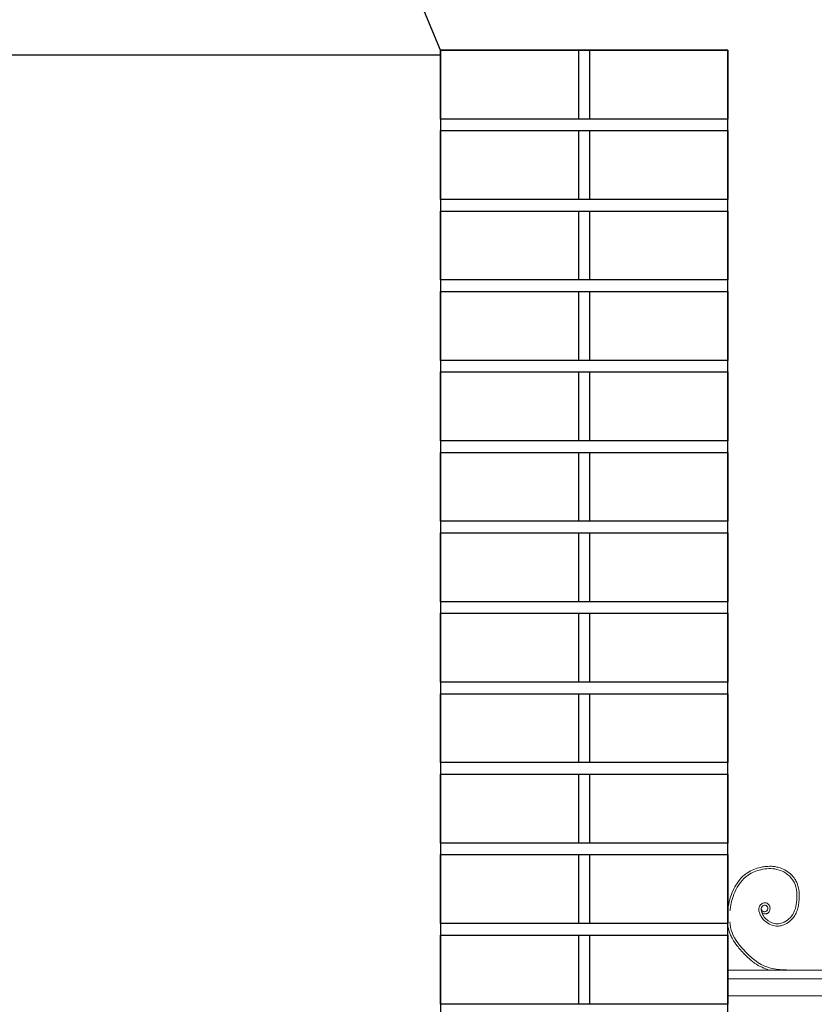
# Model space of a CAD drawing. Header units: millimetres. Extents: x 6567289036 to 6568990308, y 5976640423 to 5977332400.
# Tile 128 of 256: x 6568227852 to 6568228544, y 5976812354 to 5976813211. Entities that reach past the tile are written whole.
import ezdxf

# ---------------------------------------------------------------- set-up
doc = ezdxf.new("R2010")
doc.units = ezdxf.units.MM
doc.layers.add('01_widok', color=7, linetype='Continuous', lineweight=13)
doc.layers.add('projekt', color=10, linetype='Continuous')

msp = doc.modelspace()

# ---------------------------------------------------------------- linework, layer by layer
for points in [[(6568228218.537312, 5976813184.60633), (6568227787.877179, 5976814216.020317), (6568225529.074378, 5976814216.020317)], [(6568228468.537312, 5976812034.60633), (6568228468.537312, 5976813184.60633), (6568228218.537312, 5976813184.60633), (6568228218.537312, 5976812034.60633)]]:
    msp.add_lwpolyline(points)
for points in [[(6568228218.537312, 5976813184.60633), (6568228468.537312, 5976813184.60633), (6568228468.537312, 5976813124.60633), (6568228218.537312, 5976813124.60633)], [(6568228218.537312, 5976812104.60633), (6568226375.22843, 5976812104.60633), (6568226375.22843, 5976813180.426934), (6568228218.537312, 5976813180.426934)], [(6568228218.537312, 5976813114.60633), (6568228338.537312, 5976813114.60633), (6568228338.537312, 5976813054.60633), (6568228218.537312, 5976813054.60633)], [(6568228348.537312, 5976813114.60633), (6568228468.537312, 5976813114.60633), (6568228468.537312, 5976813054.60633), (6568228348.537312, 5976813054.60633)], [(6568228218.537312, 5976813044.60633), (6568228468.537312, 5976813044.60633), (6568228468.537312, 5976812984.60633), (6568228218.537312, 5976812984.60633)], [(6568228218.537312, 5976812974.60633), (6568228338.537312, 5976812974.60633), (6568228338.537312, 5976812914.60633), (6568228218.537312, 5976812914.60633)], [(6568228348.537312, 5976812974.60633), (6568228468.537312, 5976812974.60633), (6568228468.537312, 5976812914.60633), (6568228348.537312, 5976812914.60633)], [(6568228218.537312, 5976812904.60633), (6568228468.537312, 5976812904.60633), (6568228468.537312, 5976812844.60633), (6568228218.537312, 5976812844.60633)], [(6568228218.537312, 5976812834.60633), (6568228338.537312, 5976812834.60633), (6568228338.537312, 5976812774.60633), (6568228218.537312, 5976812774.60633)], [(6568228348.537312, 5976812834.60633), (6568228468.537312, 5976812834.60633), (6568228468.537312, 5976812774.60633), (6568228348.537312, 5976812774.60633)], [(6568228218.537312, 5976812764.60633), (6568228468.537312, 5976812764.60633), (6568228468.537312, 5976812704.60633), (6568228218.537312, 5976812704.60633)], [(6568228218.537312, 5976812694.60633), (6568228338.537312, 5976812694.60633), (6568228338.537312, 5976812634.60633), (6568228218.537312, 5976812634.60633)], [(6568228348.537312, 5976812694.60633), (6568228468.537312, 5976812694.60633), (6568228468.537312, 5976812634.60633), (6568228348.537312, 5976812634.60633)], [(6568228218.537312, 5976812624.60633), (6568228468.537312, 5976812624.60633), (6568228468.537312, 5976812564.60633), (6568228218.537312, 5976812564.60633)], [(6568228218.537312, 5976812554.60633), (6568228338.537312, 5976812554.60633), (6568228338.537312, 5976812494.60633), (6568228218.537312, 5976812494.60633)], [(6568228348.537312, 5976812554.60633), (6568228468.537312, 5976812554.60633), (6568228468.537312, 5976812494.60633), (6568228348.537312, 5976812494.60633)], [(6568228218.537312, 5976812484.60633), (6568228468.537312, 5976812484.60633), (6568228468.537312, 5976812424.60633), (6568228218.537312, 5976812424.60633)], [(6568228218.537312, 5976812414.60633), (6568228338.537312, 5976812414.60633), (6568228338.537312, 5976812354.60633), (6568228218.537312, 5976812354.60633)], [(6568228348.537312, 5976812414.60633), (6568228468.537312, 5976812414.60633), (6568228468.537312, 5976812354.60633), (6568228348.537312, 5976812354.60633)]]:
    msp.add_lwpolyline(points, close=True)
at = {"layer": '01_widok'}
for p, q in [((6568230601.591805, 5976812384.084489), (6568228468.365182, 5976812384.084489)), ((6568228468.365182, 5976812376.584489), (6568230601.591805, 5976812376.584489)), ((6568228468.365182, 5976812361.584489), (6568230601.591805, 5976812361.584489))]:
    msp.add_line(p, q, dxfattribs=at)
for points, knots in [([(6568228498.227869, 5976812434.300126), (6568228499.32322, 5976812432.647638), (6568228501.758787, 5976812432.976865), (6568228502.321667, 5976812433.147576), (6568228502.541257, 5976812433.232671), (6568228502.962858, 5976812433.438645), (6568228503.161777, 5976812433.557357), (6568228503.825041, 5976812434.024923), (6568228504.2151, 5976812434.440256), (6568228504.8301, 5976812435.349352), (6568228505.056922, 5976812435.844406), (6568228505.355681, 5976812436.88177), (6568228505.427756, 5976812437.425294), (6568228505.402533, 5976812438.277256), (6568228505.367199, 5976812438.580639), (6568228505.242948, 5976812439.171624), (6568228505.155746, 5976812439.456642), (6568228504.842827, 5976812440.242892), (6568228504.564157, 5976812440.716428), (6568228503.860037, 5976812441.564542), (6568228503.433082, 5976812441.941953), (6568228502.656821, 5976812442.37287), (6568228502.377022, 5976812442.492742), (6568228501.860822, 5976812442.640102), (6568228501.63456, 5976812442.682974), (6568228501.195271, 5976812442.727149), (6568228500.979218, 5976812442.729791), (6568228500.201955, 5976812442.681146), (6568228499.683977, 5976812442.533799), (6568228498.747908, 5976812442.124318), (6568228498.326617, 5976812441.860539), (6568228497.562006, 5976812441.253955), (6568228497.21861, 5976812440.910466), (6568228496.714828, 5976812440.277674), (6568228496.531654, 5976812440.007975), (6568228496.222167, 5976812439.453846), (6568228496.094499, 5976812439.171962), (6568228495.893966, 5976812438.609094), (6568228495.819239, 5976812438.325559), (6568228495.657704, 5976812437.458147), (6568228495.646455, 5976812436.886967), (6568228495.736919, 5976812435.812612), (6568228495.837841, 5976812435.307353), (6568228496.049415, 5976812434.505784), (6568228496.147606, 5976812434.19319), (6568228496.372605, 5976812433.538246), (6568228496.503825, 5976812433.192586), (6568228496.788099, 5976812432.508245), (6568228496.940409, 5976812432.171955), (6568228497.427065, 5976812431.181922), (6568228497.791149, 5976812430.547013), (6568228498.99558, 5976812428.727113), (6568228499.948292, 5976812427.627047), (6568228502.590781, 5976812425.277086), (6568228504.429388, 5976812424.174), (6568228508.403577, 5976812422.703931), (6568228510.540901, 5976812422.333988), (6568228513.482295, 5976812422.491652), (6568228514.272204, 5976812422.602497), (6568228515.814654, 5976812422.943064), (6568228516.569531, 5976812423.172661), (6568228519.169003, 5976812424.165943), (6568228520.900012, 5976812425.204918), (6568228523.670102, 5976812427.463181), (6568228524.778784, 5976812428.606978), (6568228526.678705, 5976812431.081568), (6568228527.459239, 5976812432.401021), (6568228528.732643, 5976812435.140962), (6568228529.226197, 5976812436.561481), (6568228529.980362, 5976812439.420557), (6568228530.246617, 5976812440.858102), (6568228530.578259, 5976812443.403923), (6568228530.676849, 5976812444.505684), (6568228530.805353, 5976812446.719977), (6568228530.833021, 5976812447.835868), (6568228530.781449, 5976812451.186665), (6568228530.56833, 5976812453.42522), (6568228529.63852, 5976812457.783466), (6568228528.92081, 5976812459.904798), (6568228527.406759, 5976812462.762004), (6568228526.873919, 5976812463.613118), (6568228525.684336, 5976812465.226678), (6568228525.030086, 5976812465.990209), (6568228522.919943, 5976812468.145075), (6568228521.317267, 5976812469.401056), (6568228517.864881, 5976812471.519829), (6568228516.014772, 5976812472.382833), (6568228512.89601, 5976812473.436136), (6568228511.660577, 5976812473.756004), (6568228509.185824, 5976812474.209394), (6568228507.945216, 5976812474.34564), (6568228504.70412, 5976812474.496889), (6568228502.709393, 5976812474.384703), (6568228499.514818, 5976812473.950462), (6568228498.296524, 5976812473.722548), (6568228495.126892, 5976812472.992904), (6568228493.180255, 5976812472.407799), (6568228489.402597, 5976812470.908368), (6568228487.573396, 5976812469.99413), (6568228484.900296, 5976812468.267033), (6568228483.983923, 5976812467.589887), (6568228482.242488, 5976812466.13849), (6568228481.414759, 5976812465.363319), (6568228479.0578, 5976812462.915627), (6568228477.654682, 5976812461.1213), (6568228475.32051, 5976812457.56783), (6568228474.352631, 5976812455.831111), (6568228472.208028, 5976812451.355887), (6568228471.192429, 5976812448.58379), (6568228469.62918, 5976812442.935438), (6568228469.080944, 5976812440.057482), (6568228468.650421, 5976812436.605506), (6568228468.590695, 5976812436.077684), (6568228468.537312, 5976812435.547906)], [4.6164999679, 4.6164999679, 4.6164999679, 4.6164999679, 5.1883669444, 5.1883669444, 5.5494278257, 5.5494278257, 5.9104887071, 5.9104887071, 6.8379831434, 6.8379831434, 7.7654775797, 7.7654775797, 8.692972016, 8.692972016, 9.1900276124, 9.1900276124, 9.6870832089, 9.6870832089, 10.6185339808, 10.6185339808, 11.5499847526, 11.5499847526, 12.0105465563, 12.0105465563, 12.3399804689, 12.3399804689, 12.6694143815, 12.6694143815, 13.5610985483, 13.5610985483, 14.4527827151, 14.4527827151, 15.3444668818, 15.3444668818, 15.9403681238, 15.9403681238, 16.4926071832, 16.4926071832, 17.0448462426, 17.0448462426, 18.2002045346, 18.2002045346, 19.3555628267, 19.3555628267, 20.1511176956, 20.1511176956, 21.1004533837, 21.1004533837, 22.0497890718, 22.0497890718, 23.948460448, 23.948460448, 27.7458032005, 27.7458032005, 33.2212480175, 33.2212480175, 38.6966928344, 38.6966928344, 40.7250691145, 40.7250691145, 42.7534453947, 42.7534453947, 47.9080070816, 47.9080070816, 52.0419484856, 52.0419484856, 56.1758898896, 56.1758898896, 60.3098312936, 60.3098312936, 64.3422007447, 64.3422007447, 67.408360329, 67.408360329, 70.4745199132, 70.4745199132, 76.6068390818, 76.6068390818, 82.7391582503, 82.7391582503, 85.455707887, 85.455707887, 88.1722575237, 88.1722575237, 93.6053567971, 93.6053567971, 99.0384560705, 99.0384560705, 102.48240279, 102.48240279, 105.9263495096, 105.9263495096, 111.5042678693, 111.5042678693, 114.9961035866, 114.9961035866, 120.7086609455, 120.7086609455, 126.4212183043, 126.4212183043, 129.5871666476, 129.5871666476, 132.7531149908, 132.7531149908, 139.0850116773, 139.0850116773, 144.6408495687, 144.6408495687, 153.1149250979, 153.1149250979, 161.5890006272, 161.5890006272, 163.1102703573, 163.1102703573, 163.1102703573, 163.1102703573]), ([(6568228497.749297, 5976812437.752), (6568228497.939218, 5976812436.974329), (6568228498.396702, 5976812435.101068), (6568228502.374857, 5976812434.347492), (6568228504.135548, 5976812438.243605), (6568228501.328712, 5976812441.801674), (6568228497.094507, 5976812438.702087), (6568228498.37531, 5976812432.540577), (6568228503.164371, 5976812426.236263), (6568228514.226495, 5976812422.811987), (6568228526.176734, 5976812430.649273), (6568228529.71971, 5976812445.956016), (6568228527.782469, 5976812463.571136), (6568228512.33665, 5976812473.254124), (6568228497.816644, 5976812472.238479), (6568228483.566268, 5976812466.696523), (6568228474.107655, 5976812453.190495), (6568228471.246194, 5976812441.667939), (6568228470.595733, 5976812436.008998), (6568228470.547827, 5976812435.547906)], [0, 0, 0, 0, 2.2761713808, 5.4828581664, 9.0811428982, 12.1231331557, 16.0880960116, 20.2421499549, 29.5098895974, 38.9677752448, 52.0649886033, 66.7967851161, 84.5311546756, 101.2960869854, 115.2548660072, 127.1636703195, 146.089907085, 161.5453973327, 162.9125716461, 162.9125716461, 162.9125716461, 162.9125716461]), ([(6568228468.365182, 5976812426.084489), (6568228468.450944, 5976812424.942457), (6568228468.580314, 5976812423.804448), (6568228469.014945, 5976812421.057308), (6568228469.372165, 5976812419.45744), (6568228470.204507, 5976812416.718605), (6568228470.630813, 5976812415.563026), (6568228471.61004, 5976812413.322377), (6568228472.16097, 5976812412.234199), (6568228473.96199, 5976812409.058288), (6568228475.359754, 5976812407.059136), (6568228477.860286, 5976812403.896131), (6568228478.901384, 5976812402.679807), (6568228480.928882, 5976812400.428095), (6568228481.910829, 5976812399.386621), (6568228484.86472, 5976812396.32984), (6568228486.889723, 5976812394.334455), (6568228490.029973, 5976812391.7201), (6568228491.003225, 5976812390.966816), (6568228494.045776, 5976812388.830229), (6568228496.212643, 5976812387.591582), (6568228500.510566, 5976812385.569442), (6568228502.629576, 5976812384.754436), (6568228504.777947, 5976812384.084489)], [172.067247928, 172.067247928, 172.067247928, 172.067247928, 175.3074409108, 175.3074409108, 179.9503686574, 179.9503686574, 183.4280241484, 183.4280241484, 186.9056796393, 186.9056796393, 193.8609906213, 193.8609906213, 198.4449308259, 198.4449308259, 202.5856004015, 202.5856004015, 210.8669395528, 210.8669395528, 214.4119791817, 214.4119791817, 221.5020584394, 221.5020584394, 227.9667532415, 227.9667532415, 227.9667532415, 227.9667532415]), ([(6568228470.371881, 5976812426.084489), (6568228470.627214, 5976812422.841482), (6568228472.590529, 5976812412.834311), (6568228482.16643, 5976812401.599392), (6568228493.395537, 5976812390.915328), (6568228505.370861, 5976812385.062222), (6568228515.785888, 5976812384.371608), (6568228521.453292, 5976812384.141507), (6568228522.857663, 5976812384.084489)], [172.2181224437, 172.2181224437, 172.2181224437, 172.2181224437, 181.8551317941, 202.5792731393, 214.5753721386, 228.5422259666, 241.353249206, 245.5735862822, 245.5735862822, 245.5735862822, 245.5735862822])]:
    msp.add_open_spline(points, degree=3, knots=knots, dxfattribs=at)
at = {"layer": 'projekt'}
for points in [[(6568228218.537312, 5976813184.60633), (6568228338.537312, 5976813184.60633), (6568228338.537312, 5976813124.60633), (6568228218.537312, 5976813124.60633)], [(6568228348.537312, 5976813184.60633), (6568228468.537312, 5976813184.60633), (6568228468.537312, 5976813124.60633), (6568228348.537312, 5976813124.60633)], [(6568228218.537312, 5976813114.60633), (6568228468.537312, 5976813114.60633), (6568228468.537312, 5976813054.60633), (6568228218.537312, 5976813054.60633)], [(6568228218.537312, 5976813044.60633), (6568228338.537312, 5976813044.60633), (6568228338.537312, 5976812984.60633), (6568228218.537312, 5976812984.60633)], [(6568228348.537312, 5976813044.60633), (6568228468.537312, 5976813044.60633), (6568228468.537312, 5976812984.60633), (6568228348.537312, 5976812984.60633)], [(6568228218.537312, 5976812974.60633), (6568228468.537312, 5976812974.60633), (6568228468.537312, 5976812914.60633), (6568228218.537312, 5976812914.60633)], [(6568228218.537312, 5976812904.60633), (6568228338.537312, 5976812904.60633), (6568228338.537312, 5976812844.60633), (6568228218.537312, 5976812844.60633)], [(6568228348.537312, 5976812904.60633), (6568228468.537312, 5976812904.60633), (6568228468.537312, 5976812844.60633), (6568228348.537312, 5976812844.60633)], [(6568228218.537312, 5976812834.60633), (6568228468.537312, 5976812834.60633), (6568228468.537312, 5976812774.60633), (6568228218.537312, 5976812774.60633)], [(6568228218.537312, 5976812764.60633), (6568228338.537312, 5976812764.60633), (6568228338.537312, 5976812704.60633), (6568228218.537312, 5976812704.60633)], [(6568228348.537312, 5976812764.60633), (6568228468.537312, 5976812764.60633), (6568228468.537312, 5976812704.60633), (6568228348.537312, 5976812704.60633)], [(6568228218.537312, 5976812694.60633), (6568228468.537312, 5976812694.60633), (6568228468.537312, 5976812634.60633), (6568228218.537312, 5976812634.60633)], [(6568228218.537312, 5976812624.60633), (6568228338.537312, 5976812624.60633), (6568228338.537312, 5976812564.60633), (6568228218.537312, 5976812564.60633)], [(6568228348.537312, 5976812624.60633), (6568228468.537312, 5976812624.60633), (6568228468.537312, 5976812564.60633), (6568228348.537312, 5976812564.60633)], [(6568228218.537312, 5976812554.60633), (6568228468.537312, 5976812554.60633), (6568228468.537312, 5976812494.60633), (6568228218.537312, 5976812494.60633)], [(6568228218.537312, 5976812484.60633), (6568228338.537312, 5976812484.60633), (6568228338.537312, 5976812424.60633), (6568228218.537312, 5976812424.60633)], [(6568228348.537312, 5976812484.60633), (6568228468.537312, 5976812484.60633), (6568228468.537312, 5976812424.60633), (6568228348.537312, 5976812424.60633)], [(6568228218.537312, 5976812414.60633), (6568228468.537312, 5976812414.60633), (6568228468.537312, 5976812354.60633), (6568228218.537312, 5976812354.60633)]]:
    msp.add_lwpolyline(points, close=True, dxfattribs=at)

doc.saveas('drawing.dxf')
